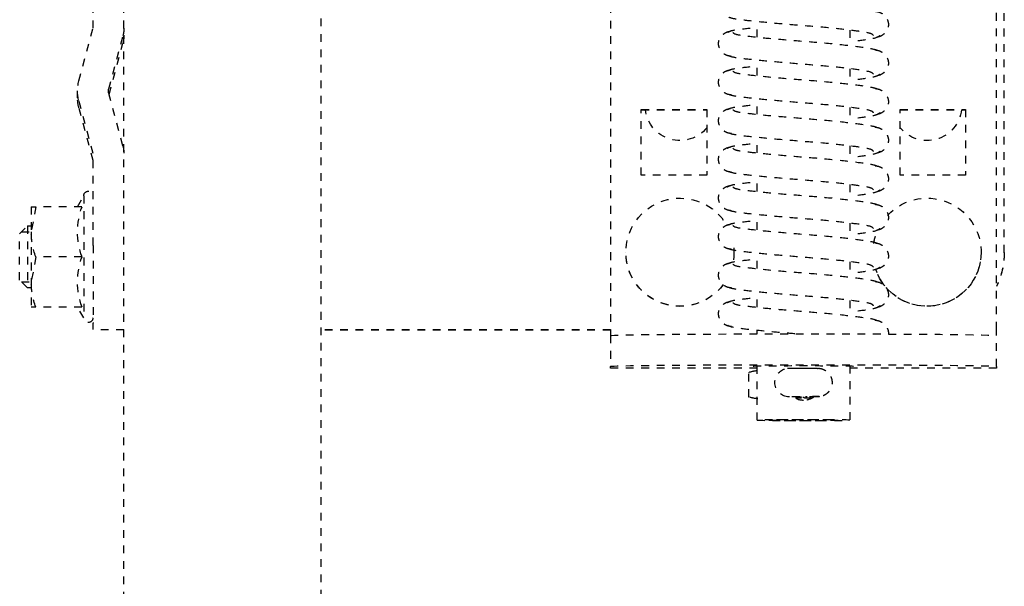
# Model space of a CAD drawing. Header units: centimetres. Extents: x 42630 to 130002, y 15 to 29179.
# Tile 96 of 159: x 51614.08 to 51626.83, y 5387.52 to 5394.86. Entities that reach past the tile are written whole.
import ezdxf

# ---------------------------------------------------------------- set-up
doc = ezdxf.new("R2010")
doc.units = ezdxf.units.CM
doc.header["$LTSCALE"] = 0.01
doc.linetypes.add('DASHED2', pattern=[9.525, 6.35, -3.175])
doc.layers.get('0').update_dxf_attribs({"color": 253})
doc.layers.add('CKDRZWI_', color=253, linetype='Continuous')

# ---------------------------------------------------------------- blocks, each defined once
blk = doc.blocks.new('A$7E8814B27261F1')
at = {"color": 7, "linetype": 'DASHED2', "ltscale": 10}
for p, q in [((3905.2, 4463.5), (3904.2, 4462.5)), ((3904.97, 4463.26), (3904.97, 4462)), ((3911.2, 4463.5), (3905.2, 4463.5)), ((3912.2, 4462.5), (3911.2, 4463.5)), ((3911.44, 4463.26), (3911.44, 4462)), ((3901.7, 4462), (3901.7, 4461.42)), ((3901.7, 4461.42), (3904.95, 4462)), ((3901.7, 4462), (3904.95, 4462)), ((3901.7, 4455.43), (3901.7, 4461.42)), ((3904.2, 4462.5), (3912.2, 4462.5)), ((3904.2, 4462.5), (3904.2, 4462)), ((3904.95, 4462), (3911.45, 4462)), ((3908.2, 4461.42), (3911.45, 4462)), ((3908.2, 4455.43), (3908.2, 4461.42)), ((3911.45, 4462), (3914.7, 4462)), ((3912.2, 4462), (3912.2, 4462.5)), ((3914.7, 4461.42), (3914.7, 4462)), ((3914.7, 4455.43), (3914.7, 4461.42)), ((3885.42, 4455.83), (3878.59, 4454)), ((3887.61, 4456), (3886.71, 4456)), ((3894.83, 4454), (3888, 4455.83)), ((3895.73, 4454), (3888.9, 4455.83)), ((3901.7, 4456.01), (3900.3, 4455.2)), ((3900.3, 4455.2), (3916.1, 4455.2)), ((3916.1, 4455.2), (3914.7, 4456.01)), ((3878.59, 4454), (3864.83, 4454)), ((3906.71, 4454), (3894.83, 4454)), ((3906.71, 4454), (3916.8, 4454)), ((3917.62, 4454), (3916.8, 4454)), ((3886.45, 4451.97), (3879.62, 4450.14)), ((3887.16, 4451.91), (3880.52, 4450.14)), ((3893.8, 4450.14), (3886.97, 4451.97)), ((4186.6, 4450), (711.34, 4450)), ((3879.49, 4450), (3879.49, 4450)), ((711.34, 4424.5), (4186.6, 4424.5)), ((3917.64, 4387), (3917.64, 4424.5)), ((3917.68, 4387), (3917.68, 4424.5)), ((3827.61, 4387), (3917.61, 4387)), ((3917.61, 4387), (3918.39, 4387)), ((3918.39, 4387), (3922.39, 4387)), ((3922.6, 4387), (3922.39, 4387)), ((3922.6, 4368), (3922.6, 4387)), ((3907.61, 4385), (3907.6, 4385)), ((3889.11, 4383), (3889.11, 4374.5)), ((3897.61, 4383), (3889.11, 4383)), ((3889.14, 4383), (3889.14, 4374.5)), ((3897.61, 4374.5), (3897.61, 4383)), ((3889.11, 4374.5), (3897.61, 4374.5)), ((3907.6, 4371), (3907.61, 4371)), ((3926.34, 4369.09), (3923.19, 4369.09)), ((3879.73, 4368), (3877.73, 4368)), ((3884.73, 4368), (3882.73, 4368)), ((3889.73, 4368), (3887.73, 4368)), ((3894.73, 4368), (3892.73, 4368)), ((3899.72, 4368), (3897.73, 4368)), ((3904.72, 4368), (3902.73, 4368)), ((3909.72, 4368), (3907.73, 4368)), ((3914.72, 4368), (3912.73, 4368)), ((3918.18, 4368), (3917.73, 4368)), ((3929.35, 4368), (3922.32, 4368)), ((3926.33, 4363.8), (3926.32, 4364.02)), ((3926.35, 4362.49), (3926.33, 4363.8)), ((3926.51, 4362.49), (3926.52, 4363.02)), ((3926.33, 4360.2), (3926.35, 4361.51)), ((3926.52, 4360.97), (3926.51, 4361.51)), ((3878.84, 4356), (3880.84, 4356)), ((3883.84, 4356), (3885.84, 4356)), ((3888.84, 4356), (3890.84, 4356)), ((3893.84, 4356), (3895.84, 4356)), ((3898.84, 4356), (3900.84, 4356)), ((3903.84, 4356), (3905.84, 4356)), ((3908.84, 4356), (3910.84, 4356)), ((3913.84, 4356), (3915.84, 4356)), ((3922.32, 4356), (3929.35, 4356)), ((3922.6, 4337), (3922.6, 4356)), ((3889.11, 4349.5), (3889.11, 4341)), ((3897.61, 4349.5), (3889.11, 4349.5)), ((3889.14, 4349.5), (3889.14, 4341)), ((3897.61, 4341), (3897.61, 4349.5)), ((3889.11, 4341), (3897.61, 4341)), ((3907.6, 4339), (3907.61, 4339)), ((3917.61, 4337), (3827.61, 4337)), ((3918.39, 4337), (3917.61, 4337)), ((3922.39, 4337), (3918.39, 4337)), ((3922.39, 4337), (3922.6, 4337)), ((3907.64, 4336), (3837.65, 4336)), ((3907.68, 4336), (3907.64, 4336))]:
    blk.add_line(p, q, dxfattribs=at)
for centre, radius, start, end in [((3904.84, 4451.97), 10.03, 70.3966, 89.3472), ((3911.34, 4451.97), 10.03, 70.3966, 89.3472), ((3886.71, 4451), 5, 74.9995, 105.0005), ((3887.61, 4451), 5, 74.9995, 90), ((3900.3, 4454.6), 0.6, 90, 270), ((3904.95, 4446.54), 9.46, 69.9158, 110.0842), ((3911.45, 4446.54), 9.46, 69.9158, 110.0842), ((3916.1, 4454.6), 0.6, 270, 90), ((3886.71, 4451), 1, 74.9995, 105.0005), ((3878.59, 4454), 4, 270, 285.0005), ((3879.49, 4454), 4, 270, 285.0005), ((3894.83, 4454), 4, 254.9995, 270), ((3924.48, 4363.85), 1.85, 6.3886, 173.7433), ((3924.54, 4362), 2.25, 0, 36.7992), ((3926.32, 4362.22), 0.178, 269.9445, 309.3444), ((3928.89, 4362.44), 2.54, 178.7797, 184.2455), ((3924.54, 4362), 2.25, 323.4294, 0), ((3920.15, 4360.24), 6.18, 357.0618, 359.6522)]:
    blk.add_arc(centre, radius, start, end, dxfattribs=at)
for centre, major_axis, ratio, start_param, end_param in [((3917.62, 4447), (0, -7), 0.008727, 2.013707, 3.141593), ((3918.39, 4362), (0, -25), 0.008727, 3.141593, 6.283185), ((3922.39, 4362), (0, 25), 0.008727, 0, 3.141593), ((3907.6, 4378), (0, -7), 0.999962, 0.643673, 5.758972), ((3907.61, 4378), (0, -7), 0.999962, 0.64291, 3.141593), ((3888.64, 4378), (0, 4.5), 0.999962, 3.821266, 6.171844), ((3907.6, 4378), (0, -7), 0.999962, 6.200062, 6.283185), ((3907.6, 4378), (0, -7), 0.999962, 0, 0.192416), ((3907.61, 4378), (0, -7), 0.999962, 0, 0.191235), ((3922.35, 4362), (0, 6.5), 0.008727, 0, 3.536384), ((3922.35, 4362), (0, 6.5), 0.008727, 5.888394, 6.283185), ((3924.75, 4367.49), (0.02, 3.2), 0.577306, 1.080195, 1.440017), ((3924.77, 4368.25), (-1.85, 0.03), 0.865992, 5.747922, 5.805673), ((3924.77, 4368.25), (1.85, -0.03), 0.865992, 0.512416, 0.570167), ((3924.75, 4367.49), (0.02, 3.2), 0.577306, 4.851893, 5.211716), ((3926.5, 4364.21), (0, -1.96), 0.008727, 0, 0.523599), ((3926.33, 4362.49), (-0.18, 0.003), 0.865992, 3.141591, 3.294186), ((3926.33, 4361.51), (-0.18, -0.003), 0.865992, 2.988999, 3.141595), ((3907.6, 4346), (0, 7), 0.999962, 0.159882, 0.437678), ((3907.6, 4346), (0, 7), 0.999962, 0.749505, 5.965135), ((3907.61, 4346), (0, 7), 0.999962, 3.141593, 5.966115), ((3888.64, 4346), (0, -4.5), 0.999962, 0.111341, 2.461919), ((3907.64, 4346), (0, -10), 0.999962, 0, 0.451027), ((3907.68, 4346), (0, 10), 0.999962, 3.141593, 3.592619)]:
    blk.add_ellipse(centre, major_axis=major_axis, ratio=ratio, start_param=start_param, end_param=end_param, dxfattribs=at)
for major_axis in [(0, 6), (0, 4.5)]:
    blk.add_ellipse((3929.35, 4362), major_axis=major_axis, ratio=0.008727, dxfattribs=at)
for points, knots in [([(3882.24, 4371.34), (3882.21, 4371.52), (3882.17, 4371.82), (3881.96, 4372.25), (3881.68, 4372.57), (3881.3, 4372.85), (3880.84, 4373), (3880.39, 4373.01), (3879.9, 4372.87), (3879.43, 4372.52), (3879.06, 4371.98), (3878.99, 4371.57), (3878.96, 4371.34)], [0, 0, 0, 0, 0.083347, 0.163832, 0.239536, 0.309654, 0.433413, 0.542458, 0.654363, 0.770804, 0.888002, 1, 1, 1, 1]), ([(3887.24, 4371.34), (3887.21, 4371.52), (3887.17, 4371.82), (3886.96, 4372.25), (3886.68, 4372.57), (3886.3, 4372.85), (3885.84, 4373), (3885.39, 4373.01), (3884.9, 4372.87), (3884.43, 4372.52), (3884.06, 4371.98), (3883.99, 4371.57), (3883.96, 4371.34)], [0, 0, 0, 0, 0.083347, 0.163832, 0.239536, 0.309654, 0.433413, 0.542458, 0.654363, 0.770804, 0.888002, 1, 1, 1, 1]), ([(3892.23, 4371.34), (3892.21, 4371.52), (3892.17, 4371.82), (3891.96, 4372.25), (3891.68, 4372.57), (3891.3, 4372.85), (3890.84, 4373), (3890.39, 4373.01), (3889.9, 4372.87), (3889.43, 4372.52), (3889.06, 4371.98), (3888.99, 4371.57), (3888.96, 4371.34)], [0, 0, 0, 0, 0.083347, 0.163832, 0.239536, 0.309654, 0.433413, 0.542458, 0.654363, 0.770804, 0.888002, 1, 1, 1, 1]), ([(3897.23, 4371.34), (3897.21, 4371.52), (3897.17, 4371.82), (3896.96, 4372.25), (3896.68, 4372.57), (3896.3, 4372.85), (3895.84, 4373), (3895.39, 4373.01), (3894.9, 4372.87), (3894.43, 4372.52), (3894.06, 4371.98), (3893.99, 4371.57), (3893.96, 4371.34)], [0, 0, 0, 0, 0.083347, 0.163832, 0.239536, 0.309654, 0.433413, 0.542458, 0.654363, 0.770804, 0.888002, 1, 1, 1, 1]), ([(3902.23, 4371.34), (3902.21, 4371.52), (3902.17, 4371.82), (3901.96, 4372.25), (3901.68, 4372.57), (3901.3, 4372.85), (3900.84, 4373), (3900.39, 4373.01), (3899.9, 4372.87), (3899.43, 4372.52), (3899.06, 4371.98), (3898.99, 4371.57), (3898.96, 4371.34)], [0, 0, 0, 0, 0.083347, 0.163832, 0.239536, 0.309654, 0.433413, 0.542458, 0.654363, 0.770804, 0.888002, 1, 1, 1, 1]), ([(3907.23, 4371.34), (3907.21, 4371.52), (3907.17, 4371.82), (3906.96, 4372.25), (3906.68, 4372.57), (3906.3, 4372.85), (3905.84, 4373), (3905.39, 4373.01), (3904.9, 4372.87), (3904.43, 4372.52), (3904.06, 4371.98), (3903.99, 4371.57), (3903.96, 4371.34)], [0, 0, 0, 0, 0.083347, 0.163832, 0.239536, 0.309654, 0.433413, 0.542458, 0.654363, 0.770804, 0.888002, 1, 1, 1, 1]), ([(3912.23, 4371.34), (3912.21, 4371.52), (3912.17, 4371.82), (3911.96, 4372.25), (3911.68, 4372.57), (3911.3, 4372.85), (3910.84, 4373), (3910.39, 4373.01), (3909.9, 4372.87), (3909.43, 4372.52), (3909.06, 4371.98), (3908.99, 4371.57), (3908.96, 4371.34)], [0, 0, 0, 0, 0.083347, 0.163832, 0.239536, 0.309654, 0.433413, 0.542458, 0.654363, 0.770804, 0.888002, 1, 1, 1, 1]), ([(3917.23, 4371.34), (3917.21, 4371.52), (3917.17, 4371.82), (3916.96, 4372.25), (3916.68, 4372.57), (3916.3, 4372.85), (3915.84, 4373), (3915.39, 4373.01), (3914.9, 4372.87), (3914.43, 4372.52), (3914.06, 4371.98), (3913.99, 4371.57), (3913.96, 4371.34)], [0, 0, 0, 0, 0.083347, 0.163832, 0.239536, 0.309654, 0.433413, 0.542458, 0.654363, 0.770804, 0.888002, 1, 1, 1, 1]), ([(3879.54, 4352.92), (3879.42, 4353.02), (3879.21, 4353.25), (3878.91, 4355.3), (3878.56, 4358.32), (3878.26, 4362.01), (3877.96, 4365.77), (3877.64, 4368.98), (3877.37, 4371.3), (3877.17, 4371.67), (3877.06, 4371.84)], [0, 0, 0, 0, 0.121791, 0.240967, 0.366377, 0.489817, 0.61453, 0.74385, 0.869259, 1, 1, 1, 1]), ([(3879.14, 4371.84), (3879.02, 4371.67), (3878.83, 4371.31), (3878.63, 4369.58), (3878.5, 4368.36), (3878.47, 4368.09)], [0, 0, 0, 0, 0.2559837, 0.5017023, 0.5678083, 0.5678083, 0.5678083, 0.5678083]), ([(3879.14, 4371.14), (3879.24, 4371.05), (3879.41, 4370.8), (3879.66, 4368.75), (3879.97, 4365.71), (3880.26, 4361.99), (3880.58, 4358.2), (3880.94, 4354.97), (3881.21, 4353.12), (3881.37, 4352.62), (3881.41, 4352.5)], [0.0018545, 0.0018545, 0.0018545, 0.0018545, 0.1218156, 0.2410193, 0.3664581, 0.489919, 0.6146396, 0.7439488, 0.8693234, 0.9192158, 0.9192158, 0.9192158, 0.9192158]), ([(3884.54, 4352.92), (3884.42, 4353.02), (3884.21, 4353.25), (3883.91, 4355.3), (3883.56, 4358.32), (3883.26, 4362.01), (3882.96, 4365.77), (3882.64, 4368.98), (3882.37, 4371.3), (3882.17, 4371.67), (3882.06, 4371.84)], [0, 0, 0, 0, 0.121791, 0.240967, 0.366377, 0.489817, 0.61453, 0.74385, 0.869259, 1, 1, 1, 1]), ([(3884.14, 4371.84), (3884.02, 4371.67), (3883.83, 4371.31), (3883.63, 4369.58), (3883.5, 4368.36), (3883.47, 4368.09)], [0, 0, 0, 0, 0.2559837, 0.5017023, 0.5678083, 0.5678083, 0.5678083, 0.5678083]), ([(3884.14, 4371.14), (3884.24, 4371.05), (3884.41, 4370.8), (3884.66, 4368.75), (3884.97, 4365.71), (3885.26, 4361.99), (3885.57, 4358.2), (3885.94, 4354.97), (3886.21, 4353.12), (3886.37, 4352.62), (3886.41, 4352.5)], [0.0018545, 0.0018545, 0.0018545, 0.0018545, 0.1218156, 0.2410193, 0.3664581, 0.489919, 0.6146396, 0.7439488, 0.8693234, 0.9192158, 0.9192158, 0.9192158, 0.9192158]), ([(3889.54, 4352.92), (3889.42, 4353.02), (3889.21, 4353.25), (3888.91, 4355.3), (3888.56, 4358.32), (3888.26, 4362.01), (3887.96, 4365.77), (3887.64, 4368.98), (3887.37, 4371.3), (3887.17, 4371.67), (3887.06, 4371.84)], [0, 0, 0, 0, 0.121791, 0.240967, 0.366377, 0.489817, 0.61453, 0.74385, 0.869259, 1, 1, 1, 1]), ([(3889.14, 4371.84), (3889.02, 4371.67), (3888.83, 4371.31), (3888.63, 4369.58), (3888.5, 4368.36), (3888.47, 4368.09)], [0, 0, 0, 0, 0.2559837, 0.5017023, 0.5678083, 0.5678083, 0.5678083, 0.5678083]), ([(3889.14, 4371.14), (3889.24, 4371.05), (3889.41, 4370.8), (3889.66, 4368.75), (3889.97, 4365.71), (3890.26, 4361.99), (3890.57, 4358.2), (3890.94, 4354.97), (3891.2, 4353.12), (3891.37, 4352.62), (3891.41, 4352.5)], [0.0018545, 0.0018545, 0.0018545, 0.0018545, 0.1218156, 0.2410193, 0.3664581, 0.489919, 0.6146396, 0.7439488, 0.8693234, 0.9192158, 0.9192158, 0.9192158, 0.9192158]), ([(3894.54, 4352.92), (3894.42, 4353.02), (3894.21, 4353.25), (3893.91, 4355.3), (3893.56, 4358.32), (3893.26, 4362.01), (3892.96, 4365.77), (3892.64, 4368.98), (3892.37, 4371.3), (3892.17, 4371.67), (3892.06, 4371.84)], [0, 0, 0, 0, 0.121791, 0.240967, 0.366377, 0.489817, 0.61453, 0.74385, 0.869259, 1, 1, 1, 1]), ([(3894.14, 4371.84), (3894.02, 4371.67), (3893.83, 4371.31), (3893.63, 4369.58), (3893.5, 4368.36), (3893.47, 4368.09)], [0, 0, 0, 0, 0.2559837, 0.5017023, 0.5678083, 0.5678083, 0.5678083, 0.5678083]), ([(3894.14, 4371.14), (3894.24, 4371.05), (3894.41, 4370.8), (3894.66, 4368.75), (3894.97, 4365.71), (3895.26, 4361.99), (3895.57, 4358.2), (3895.94, 4354.97), (3896.2, 4353.12), (3896.36, 4352.62), (3896.41, 4352.5)], [0.0018545, 0.0018545, 0.0018545, 0.0018545, 0.1218156, 0.2410193, 0.3664581, 0.489919, 0.6146396, 0.7439488, 0.8693234, 0.9192158, 0.9192158, 0.9192158, 0.9192158]), ([(3899.54, 4352.92), (3899.42, 4353.02), (3899.2, 4353.25), (3898.91, 4355.3), (3898.56, 4358.32), (3898.26, 4362.01), (3897.96, 4365.77), (3897.64, 4368.98), (3897.37, 4371.3), (3897.17, 4371.67), (3897.06, 4371.84)], [0, 0, 0, 0, 0.121791, 0.240967, 0.366377, 0.489817, 0.61453, 0.74385, 0.869259, 1, 1, 1, 1]), ([(3899.14, 4371.84), (3899.02, 4371.67), (3898.83, 4371.31), (3898.63, 4369.58), (3898.5, 4368.36), (3898.47, 4368.09)], [0, 0, 0, 0, 0.2559837, 0.5017023, 0.5678083, 0.5678083, 0.5678083, 0.5678083]), ([(3899.14, 4371.14), (3899.24, 4371.05), (3899.41, 4370.8), (3899.66, 4368.75), (3899.97, 4365.71), (3900.26, 4361.99), (3900.57, 4358.2), (3900.94, 4354.97), (3901.2, 4353.12), (3901.36, 4352.62), (3901.41, 4352.5)], [0.0018545, 0.0018545, 0.0018545, 0.0018545, 0.1218156, 0.2410193, 0.3664581, 0.489919, 0.6146396, 0.7439488, 0.8693234, 0.9192158, 0.9192158, 0.9192158, 0.9192158]), ([(3904.54, 4352.92), (3904.42, 4353.02), (3904.2, 4353.25), (3903.91, 4355.3), (3903.56, 4358.32), (3903.26, 4362.01), (3902.96, 4365.77), (3902.64, 4368.98), (3902.36, 4371.3), (3902.17, 4371.67), (3902.06, 4371.84)], [0, 0, 0, 0, 0.121791, 0.240967, 0.366377, 0.489817, 0.61453, 0.74385, 0.869259, 1, 1, 1, 1]), ([(3904.13, 4371.84), (3904.02, 4371.67), (3903.83, 4371.31), (3903.63, 4369.58), (3903.5, 4368.36), (3903.47, 4368.09)], [0, 0, 0, 0, 0.2559837, 0.5017023, 0.5678083, 0.5678083, 0.5678083, 0.5678083]), ([(3904.14, 4371.14), (3904.24, 4371.05), (3904.41, 4370.8), (3904.65, 4368.75), (3904.97, 4365.71), (3905.26, 4361.99), (3905.57, 4358.2), (3905.94, 4354.97), (3906.2, 4353.12), (3906.36, 4352.62), (3906.41, 4352.5)], [0.0018545, 0.0018545, 0.0018545, 0.0018545, 0.1218156, 0.2410193, 0.3664581, 0.489919, 0.6146396, 0.7439488, 0.8693234, 0.9192158, 0.9192158, 0.9192158, 0.9192158]), ([(3909.54, 4352.92), (3909.42, 4353.02), (3909.2, 4353.25), (3908.91, 4355.3), (3908.56, 4358.32), (3908.26, 4362.01), (3907.96, 4365.77), (3907.64, 4368.98), (3907.36, 4371.3), (3907.17, 4371.67), (3907.06, 4371.84)], [0, 0, 0, 0, 0.121791, 0.240967, 0.366377, 0.489817, 0.61453, 0.74385, 0.869259, 1, 1, 1, 1]), ([(3909.13, 4371.84), (3909.02, 4371.67), (3908.83, 4371.31), (3908.63, 4369.58), (3908.5, 4368.36), (3908.47, 4368.09)], [0, 0, 0, 0, 0.2559837, 0.5017023, 0.5678083, 0.5678083, 0.5678083, 0.5678083]), ([(3909.14, 4371.14), (3909.24, 4371.05), (3909.41, 4370.8), (3909.65, 4368.75), (3909.97, 4365.71), (3910.26, 4361.99), (3910.57, 4358.2), (3910.94, 4354.97), (3911.2, 4353.12), (3911.36, 4352.62), (3911.41, 4352.5)], [0.0018545, 0.0018545, 0.0018545, 0.0018545, 0.1218156, 0.2410193, 0.3664581, 0.489919, 0.6146396, 0.7439488, 0.8693234, 0.9192158, 0.9192158, 0.9192158, 0.9192158]), ([(3914.54, 4352.92), (3914.42, 4353.02), (3914.2, 4353.25), (3913.91, 4355.3), (3913.56, 4358.32), (3913.26, 4362.01), (3912.96, 4365.77), (3912.64, 4368.98), (3912.36, 4371.3), (3912.17, 4371.67), (3912.06, 4371.84)], [0, 0, 0, 0, 0.121791, 0.240967, 0.366377, 0.489817, 0.61453, 0.74385, 0.869259, 1, 1, 1, 1]), ([(3914.13, 4371.84), (3914.02, 4371.67), (3913.83, 4371.31), (3913.62, 4369.58), (3913.5, 4368.36), (3913.47, 4368.09)], [0, 0, 0, 0, 0.2559837, 0.5017023, 0.5678083, 0.5678083, 0.5678083, 0.5678083]), ([(3914.14, 4371.14), (3914.24, 4371.05), (3914.41, 4370.8), (3914.65, 4368.75), (3914.97, 4365.71), (3915.26, 4361.99), (3915.57, 4358.2), (3915.94, 4354.97), (3916.2, 4353.12), (3916.36, 4352.62), (3916.41, 4352.5)], [0.0018545, 0.0018545, 0.0018545, 0.0018545, 0.1218156, 0.2410193, 0.3664581, 0.489919, 0.6146396, 0.7439488, 0.8693234, 0.9192158, 0.9192158, 0.9192158, 0.9192158]), ([(3918.17, 4363.11), (3918.1, 4363.97), (3917.93, 4366.08), (3917.64, 4368.98), (3917.36, 4371.3), (3917.17, 4371.67), (3917.06, 4371.84)], [0.5271569, 0.5271569, 0.5271569, 0.5271569, 0.6145301, 0.7438503, 0.8692586, 1, 1, 1, 1]), ([(3922.64, 4364.05), (3922.64, 4364.03), (3922.64, 4363.99), (3922.63, 4363.93), (3922.63, 4363.85), (3922.63, 4363.69), (3922.62, 4363.32), (3922.62, 4362.7), (3922.62, 4361.99), (3922.62, 4361.28), (3922.62, 4360.66), (3922.63, 4360.3), (3922.63, 4360.14), (3922.63, 4360.05), (3922.64, 4359.93), (3922.67, 4359.74), (3922.76, 4359.44), (3922.97, 4359.04), (3923.37, 4358.63), (3923.94, 4358.34), (3924.61, 4358.26), (3925.22, 4358.42), (3925.68, 4358.71), (3925.99, 4359.05), (3926.17, 4359.37), (3926.27, 4359.65), (3926.31, 4359.85), (3926.32, 4359.92), (3926.32, 4359.93)], [0, 0, 0, 0, 0.007121, 0.01505, 0.027761, 0.064702, 0.130742, 0.192327, 0.256867, 0.320947, 0.385119, 0.450351, 0.486362, 0.503375, 0.512837, 0.529095, 0.555968, 0.596867, 0.650881, 0.707787, 0.768051, 0.827792, 0.875156, 0.914907, 0.948357, 0.975512, 0.995605, 1, 1, 1, 1]), ([(3922.63, 4363.09), (3922.63, 4362.84), (3922.63, 4362.39), (3922.63, 4361.57), (3922.63, 4360.83), (3922.63, 4360.27), (3922.66, 4359.94), (3922.63, 4359.96), (3922.66, 4359.87), (3922.66, 4359.86)], [0, 0, 0, 0, 0.1335955, 0.2673237, 0.4009999, 0.5347569, 0.6689666, 0.7393397, 0.7448745, 0.7448745, 0.7448745, 0.7448745]), ([(3926.51, 4361.51), (3926.51, 4361.62), (3926.5, 4361.74), (3926.5, 4361.79), (3926.5, 4361.81), (3926.49, 4361.84), (3926.47, 4361.88), (3926.44, 4361.91), (3926.39, 4361.95), (3926.35, 4361.95), (3926.32, 4361.95)], [0, 0, 0, 0, 0.626817, 0.736417, 0.79444, 0.818937, 0.851227, 0.894082, 0.942759, 1, 1, 1, 1]), ([(3926.29, 4360.03), (3926.29, 4360.02), (3926.3, 4360), (3926.31, 4359.98), (3926.31, 4359.96), (3926.31, 4359.95), (3926.32, 4359.95), (3926.31, 4359.96), (3926.31, 4360.02), (3926.31, 4360.27), (3926.3, 4360.59), (3926.3, 4360.82), (3926.3, 4360.84)], [0.0800382, 0.0800382, 0.0800382, 0.0800382, 0.0962893, 0.108806, 0.1197013, 0.1334389, 0.1570046, 0.20959, 0.3499216, 0.6362148, 0.9816606, 1, 1, 1, 1]), ([(3926.35, 4361.51), (3926.35, 4361.61), (3926.35, 4361.72), (3926.35, 4361.75), (3926.35, 4361.75), (3926.35, 4361.73), (3926.35, 4361.72), (3926.34, 4361.71), (3926.34, 4361.71)], [0, 0, 0, 0, 0.644628, 0.838231, 0.935687, 0.968645, 0.996318, 1, 1, 1, 1]), ([(3879.54, 4352.09), (3879.68, 4352.27), (3879.92, 4352.64), (3880.17, 4354.39), (3880.32, 4355.63), (3880.35, 4355.9)], [0, 0, 0, 0, 0.2563265, 0.5021661, 0.5705083, 0.5705083, 0.5705083, 0.5705083]), ([(3884.54, 4352.09), (3884.68, 4352.27), (3884.92, 4352.64), (3885.17, 4354.39), (3885.32, 4355.63), (3885.35, 4355.9)], [0, 0, 0, 0, 0.2563265, 0.5021661, 0.5705083, 0.5705083, 0.5705083, 0.5705083]), ([(3889.54, 4352.09), (3889.68, 4352.27), (3889.92, 4352.64), (3890.17, 4354.39), (3890.32, 4355.63), (3890.35, 4355.9)], [0, 0, 0, 0, 0.2563265, 0.5021661, 0.5705083, 0.5705083, 0.5705083, 0.5705083]), ([(3894.54, 4352.09), (3894.68, 4352.27), (3894.92, 4352.64), (3895.17, 4354.39), (3895.32, 4355.63), (3895.35, 4355.9)], [0, 0, 0, 0, 0.2563265, 0.5021661, 0.5705083, 0.5705083, 0.5705083, 0.5705083]), ([(3899.54, 4352.09), (3899.68, 4352.27), (3899.92, 4352.64), (3900.17, 4354.39), (3900.32, 4355.63), (3900.35, 4355.9)], [0, 0, 0, 0, 0.2563265, 0.5021661, 0.5705083, 0.5705083, 0.5705083, 0.5705083]), ([(3904.54, 4352.09), (3904.68, 4352.27), (3904.92, 4352.64), (3905.17, 4354.39), (3905.32, 4355.63), (3905.35, 4355.9)], [0, 0, 0, 0, 0.2563265, 0.5021661, 0.5705083, 0.5705083, 0.5705083, 0.5705083]), ([(3909.54, 4352.09), (3909.68, 4352.27), (3909.92, 4352.64), (3910.17, 4354.39), (3910.32, 4355.63), (3910.35, 4355.9)], [0, 0, 0, 0, 0.2563265, 0.5021661, 0.5705083, 0.5705083, 0.5705083, 0.5705083]), ([(3914.54, 4352.09), (3914.68, 4352.27), (3914.92, 4352.64), (3915.17, 4354.39), (3915.32, 4355.63), (3915.35, 4355.9)], [0, 0, 0, 0, 0.2563265, 0.5021661, 0.5705083, 0.5705083, 0.5705083, 0.5705083]), ([(3876.39, 4352.73), (3876.42, 4352.55), (3876.46, 4352.23), (3876.69, 4351.79), (3876.97, 4351.46), (3877.37, 4351.16), (3877.84, 4351), (3878.3, 4350.99), (3878.81, 4351.14), (3879.3, 4351.5), (3879.69, 4352.06), (3879.76, 4352.49), (3879.8, 4352.73)], [0, 0, 0, 0, 0.080651, 0.159172, 0.23381, 0.303783, 0.429662, 0.542654, 0.657068, 0.774035, 0.890097, 1, 1, 1, 1]), ([(3881.39, 4352.73), (3881.42, 4352.55), (3881.46, 4352.23), (3881.69, 4351.79), (3881.97, 4351.46), (3882.37, 4351.16), (3882.84, 4351), (3883.3, 4350.99), (3883.81, 4351.14), (3884.3, 4351.5), (3884.69, 4352.06), (3884.76, 4352.49), (3884.8, 4352.73)], [0, 0, 0, 0, 0.080651, 0.159172, 0.23381, 0.303783, 0.429662, 0.542654, 0.657068, 0.774035, 0.890097, 1, 1, 1, 1]), ([(3886.39, 4352.73), (3886.42, 4352.55), (3886.46, 4352.23), (3886.69, 4351.79), (3886.97, 4351.46), (3887.37, 4351.16), (3887.84, 4351), (3888.3, 4350.99), (3888.81, 4351.14), (3889.3, 4351.5), (3889.69, 4352.06), (3889.76, 4352.49), (3889.8, 4352.73)], [0, 0, 0, 0, 0.080651, 0.159172, 0.23381, 0.303783, 0.429662, 0.542654, 0.657068, 0.774035, 0.890097, 1, 1, 1, 1]), ([(3891.39, 4352.73), (3891.42, 4352.55), (3891.46, 4352.23), (3891.69, 4351.79), (3891.97, 4351.46), (3892.37, 4351.16), (3892.84, 4351), (3893.3, 4350.99), (3893.81, 4351.14), (3894.3, 4351.5), (3894.69, 4352.06), (3894.76, 4352.49), (3894.8, 4352.73)], [0, 0, 0, 0, 0.080651, 0.159172, 0.23381, 0.303783, 0.429662, 0.542654, 0.657068, 0.774035, 0.890097, 1, 1, 1, 1]), ([(3896.39, 4352.73), (3896.42, 4352.55), (3896.46, 4352.23), (3896.69, 4351.79), (3896.97, 4351.46), (3897.37, 4351.16), (3897.84, 4351), (3898.3, 4350.99), (3898.81, 4351.14), (3899.3, 4351.5), (3899.69, 4352.06), (3899.76, 4352.49), (3899.8, 4352.73)], [0, 0, 0, 0, 0.080651, 0.159172, 0.23381, 0.303783, 0.429662, 0.542654, 0.657068, 0.774035, 0.890097, 1, 1, 1, 1]), ([(3901.39, 4352.73), (3901.42, 4352.55), (3901.46, 4352.23), (3901.69, 4351.79), (3901.97, 4351.46), (3902.36, 4351.16), (3902.84, 4351), (3903.3, 4350.99), (3903.81, 4351.14), (3904.3, 4351.5), (3904.69, 4352.06), (3904.76, 4352.49), (3904.8, 4352.73)], [0, 0, 0, 0, 0.080651, 0.159172, 0.23381, 0.303783, 0.429662, 0.542654, 0.657068, 0.774035, 0.890097, 1, 1, 1, 1]), ([(3906.39, 4352.73), (3906.42, 4352.55), (3906.46, 4352.23), (3906.69, 4351.79), (3906.97, 4351.46), (3907.36, 4351.16), (3907.84, 4351), (3908.3, 4350.99), (3908.81, 4351.14), (3909.3, 4351.5), (3909.69, 4352.06), (3909.76, 4352.49), (3909.8, 4352.73)], [0, 0, 0, 0, 0.080651, 0.159172, 0.23381, 0.303783, 0.429662, 0.542654, 0.657068, 0.774035, 0.890097, 1, 1, 1, 1]), ([(3911.39, 4352.73), (3911.42, 4352.55), (3911.46, 4352.23), (3911.69, 4351.79), (3911.97, 4351.46), (3912.36, 4351.16), (3912.84, 4351), (3913.3, 4350.99), (3913.81, 4351.14), (3914.3, 4351.5), (3914.69, 4352.06), (3914.76, 4352.49), (3914.8, 4352.73)], [0, 0, 0, 0, 0.080651, 0.159172, 0.23381, 0.303783, 0.429662, 0.542654, 0.657068, 0.774035, 0.890097, 1, 1, 1, 1]), ([(3916.39, 4352.73), (3916.42, 4352.55), (3916.46, 4352.23), (3916.69, 4351.79), (3916.97, 4351.46), (3917.36, 4351.16), (3917.8, 4351.01), (3918.08, 4350.99), (3918.2, 4351)], [0, 0, 0, 0, 0.0806506, 0.1591718, 0.2338097, 0.3037827, 0.4296619, 0.5154149, 0.5154149, 0.5154149, 0.5154149])]:
    blk.add_open_spline(points, degree=3, knots=knots, dxfattribs=at)

msp = doc.modelspace()

# ---------------------------------------------------------------- block references
at = {"layer": 'CKDRZWI_', "xscale": -0.1, "yscale": 0.1, "zscale": 0.1, "rotation": 89.99999999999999}
msp.add_blockref('A$7E8814B27261F1', (52060.429, 5782.604), dxfattribs=at)

doc.saveas('drawing.dxf')
